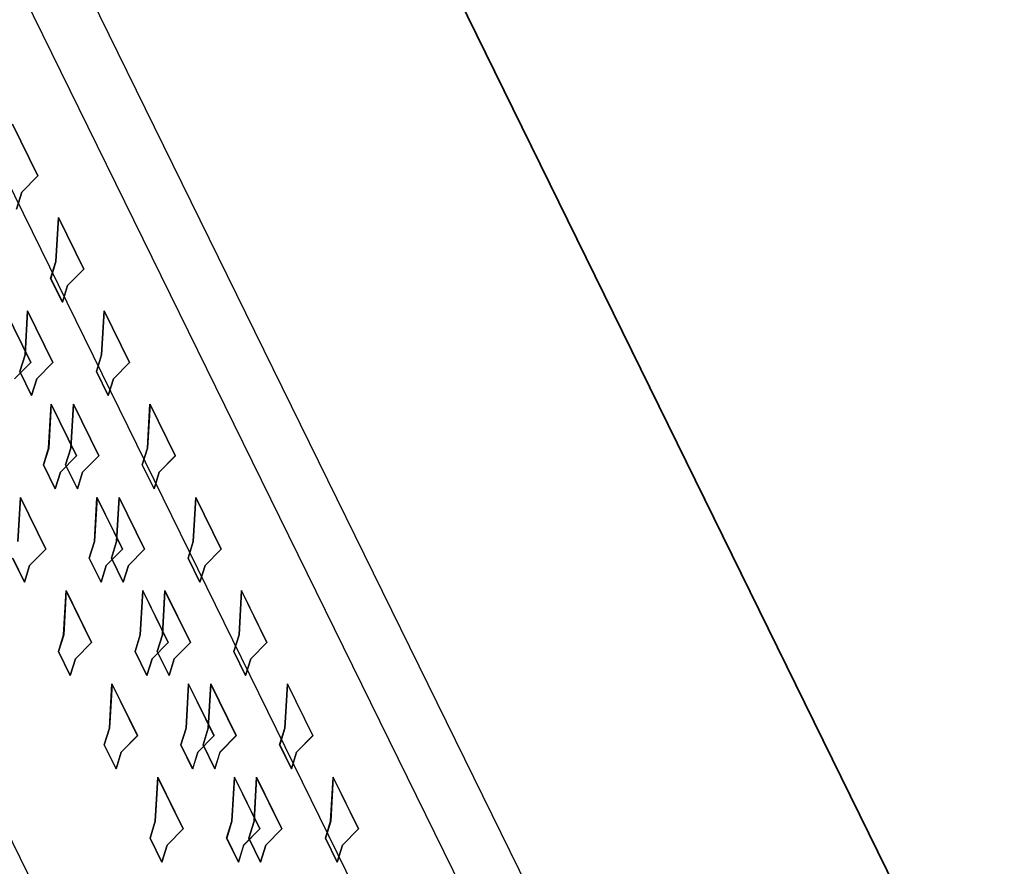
# Model space of a CAD drawing. Header units: millimetres. Extents: x 0 to 420, y 0 to 297.
# Tile 30 of 76: x 181 to 196, y 39 to 52. Entities that reach past the tile are written whole.
import ezdxf

# ---------------------------------------------------------------- set-up
doc = ezdxf.new("R2010")
doc.units = ezdxf.units.MM
doc.header["$LTSCALE"] = 23.1
doc.layers.get('0').update_dxf_attribs({"linetype": 'CONTINUOUS'})
doc.layers.add('INTFCLR_139', color=7, linetype='CONTINUOUS')

msp = doc.modelspace()

# ---------------------------------------------------------------- linework, layer by layer
at = {"color": 7, "linetype": 'CONTINUOUS'}
for p, q in [((195.94072, 35.12456), (178.04493, 71.59234)), ((178.0497, 71.59258), (195.9455, 35.12477)), ((189.20894, 31.71415), (176.39719, 57.82177)), ((174.47679, 51.60738), (187.28855, 25.49976))]:
    msp.add_line(p, q, dxfattribs=at)
at = {"color": 9, "linetype": 'CONTINUOUS'}
for p, q in [((193.66918, 28.11934), (175.82134, 64.48942)), ((192.89515, 27.60147), (175.04729, 63.97158))]:
    msp.add_line(p, q, dxfattribs=at)
at = {"layer": 'INTFCLR_139', "color": 7, "linetype": 'CONTINUOUS'}
for p, q in [((180.53395, 50.43671), (180.92783, 49.63407)), ((180.92902, 49.63466), (180.53466, 50.43829)), ((180.92783, 49.63407), (180.6775, 49.37999)), ((180.67811, 49.37999), (180.92902, 49.63466)), ((180.6775, 49.37999), (180.59681, 49.11888)), ((180.59743, 49.11888), (180.67811, 49.37999)), ((181.20624, 48.30253), (181.24572, 48.98629)), ((181.24642, 48.98786), (181.20685, 48.30253)), ((181.24572, 48.98629), (181.6396, 48.18365)), ((181.64079, 48.18423), (181.24642, 48.98786)), ((181.12555, 48.04142), (181.20624, 48.30253)), ((181.20685, 48.30253), (181.12616, 48.04142)), ((181.6396, 48.18365), (181.38926, 47.92957)), ((181.38988, 47.92957), (181.64079, 48.18423)), ((181.30858, 47.66846), (181.12555, 48.04142)), ((181.12616, 48.04142), (181.30919, 47.66846)), ((181.38926, 47.92957), (181.30858, 47.66846)), ((181.30919, 47.66846), (181.38988, 47.92957)), ((180.42238, 47.53587), (180.81626, 46.73322)), ((180.81745, 46.73381), (180.42309, 47.53744)), ((180.72738, 46.85211), (180.76695, 47.53744)), ((180.76747, 47.53587), (180.72799, 46.85211)), ((180.76695, 47.53744), (181.16131, 46.73381)), ((181.16135, 46.73322), (180.76747, 47.53587)), ((181.918, 46.85211), (181.95748, 47.53587)), ((181.95819, 47.53744), (181.91862, 46.85211)), ((181.95748, 47.53587), (182.35136, 46.73322)), ((182.35255, 46.73381), (181.95819, 47.53744)), ((180.64669, 46.591), (180.72738, 46.85211)), ((180.72799, 46.85211), (180.6473, 46.591)), ((181.83732, 46.591), (181.918, 46.85211)), ((181.91862, 46.85211), (181.83793, 46.591)), ((180.81626, 46.73322), (180.56593, 46.47914)), ((180.56654, 46.47914), (180.81745, 46.73381)), ((181.16131, 46.73381), (180.9104, 46.47914)), ((180.91102, 46.47914), (181.16135, 46.73322)), ((182.35136, 46.73322), (182.10103, 46.47914)), ((182.10164, 46.47914), (182.35255, 46.73381)), ((180.82972, 46.21804), (180.64669, 46.591)), ((180.6473, 46.591), (180.83033, 46.21804)), ((182.02034, 46.21804), (181.83732, 46.591)), ((181.83793, 46.591), (182.02095, 46.21804)), ((180.9104, 46.47914), (180.82972, 46.21804)), ((180.83033, 46.21804), (180.91102, 46.47914)), ((182.10103, 46.47914), (182.02034, 46.21804)), ((182.02095, 46.21804), (182.10164, 46.47914)), ((181.09467, 45.40169), (181.13415, 46.08544)), ((181.13485, 46.08702), (181.09528, 45.40169)), ((181.13415, 46.08544), (181.52803, 45.2828)), ((181.52922, 45.28339), (181.13485, 46.08702)), ((181.43914, 45.40169), (181.47871, 46.08702)), ((181.47924, 46.08544), (181.43976, 45.40169)), ((181.47871, 46.08702), (181.87308, 45.28339)), ((181.87312, 45.2828), (181.47924, 46.08544)), ((182.62977, 45.40169), (182.66925, 46.08544)), ((182.66995, 46.08702), (182.63038, 45.40169)), ((182.66925, 46.08544), (183.06313, 45.2828)), ((183.06432, 45.28339), (182.66995, 46.08702)), ((181.01398, 45.14058), (181.09467, 45.40169)), ((181.09528, 45.40169), (181.01459, 45.14058)), ((181.35845, 45.14058), (181.43914, 45.40169)), ((181.43976, 45.40169), (181.35907, 45.14058)), ((182.54908, 45.14058), (182.62977, 45.40169)), ((182.63038, 45.40169), (182.54969, 45.14058)), ((181.197, 44.76761), (181.01398, 45.14058)), ((181.01459, 45.14058), (181.19762, 44.76761)), ((181.52803, 45.2828), (181.27769, 45.02872)), ((181.27831, 45.02872), (181.52922, 45.28339)), ((181.54148, 44.76761), (181.35845, 45.14058)), ((181.35907, 45.14058), (181.54209, 44.76761)), ((181.87308, 45.28339), (181.62217, 45.02872)), ((181.62278, 45.02872), (181.87312, 45.2828)), ((182.7321, 44.76761), (182.54908, 45.14058)), ((182.54969, 45.14058), (182.73272, 44.76761)), ((183.06313, 45.2828), (182.81279, 45.02872)), ((182.81341, 45.02872), (183.06432, 45.28339)), ((181.27769, 45.02872), (181.197, 44.76761)), ((181.19762, 44.76761), (181.27831, 45.02872)), ((181.62217, 45.02872), (181.54148, 44.76761)), ((181.54209, 44.76761), (181.62278, 45.02872)), ((182.81279, 45.02872), (182.7321, 44.76761)), ((182.73272, 44.76761), (182.81341, 45.02872)), ((180.61581, 43.95126), (180.65538, 44.63659)), ((180.6559, 44.63502), (180.61642, 43.95126)), ((180.65538, 44.63659), (181.04974, 43.83296)), ((181.04978, 43.83238), (180.6559, 44.63502)), ((181.80643, 43.95126), (181.84591, 44.63502)), ((181.84662, 44.63659), (181.80705, 43.95126)), ((181.84591, 44.63502), (182.23979, 43.83238)), ((182.24098, 43.83296), (181.84662, 44.63659)), ((182.15091, 43.95126), (182.19048, 44.63659)), ((182.191, 44.63502), (182.15152, 43.95126)), ((182.19048, 44.63659), (182.58484, 43.83296)), ((182.58488, 43.83238), (182.191, 44.63502)), ((183.34153, 43.95126), (183.38101, 44.63502)), ((183.38172, 44.63659), (183.34215, 43.95126)), ((183.38101, 44.63502), (183.77489, 43.83238)), ((183.77608, 43.83296), (183.38172, 44.63659)), ((181.72574, 43.69016), (181.80643, 43.95126)), ((181.80705, 43.95126), (181.72636, 43.69016)), ((182.07022, 43.69016), (182.15091, 43.95126)), ((182.15152, 43.95126), (182.07083, 43.69016)), ((183.26084, 43.69016), (183.34153, 43.95126)), ((183.34215, 43.95126), (183.26146, 43.69016)), ((181.04974, 43.83296), (180.79883, 43.5783)), ((180.79945, 43.5783), (181.04978, 43.83238)), ((182.23979, 43.83238), (181.98946, 43.5783)), ((181.99007, 43.5783), (182.24098, 43.83296)), ((182.58484, 43.83296), (182.33393, 43.5783)), ((182.33455, 43.5783), (182.58488, 43.83238)), ((183.77489, 43.83238), (183.52456, 43.5783)), ((183.52517, 43.5783), (183.77608, 43.83296)), ((180.71814, 43.31719), (180.53512, 43.69016)), ((180.53573, 43.69016), (180.71876, 43.31719)), ((181.90877, 43.31719), (181.72574, 43.69016)), ((181.72636, 43.69016), (181.90938, 43.31719)), ((182.25324, 43.31719), (182.07022, 43.69016)), ((182.07083, 43.69016), (182.25386, 43.31719)), ((183.44387, 43.31719), (183.26084, 43.69016)), ((183.26146, 43.69016), (183.44448, 43.31719)), ((180.79883, 43.5783), (180.71814, 43.31719)), ((180.71876, 43.31719), (180.79945, 43.5783)), ((181.98946, 43.5783), (181.90877, 43.31719)), ((181.90938, 43.31719), (181.99007, 43.5783)), ((182.33393, 43.5783), (182.25324, 43.31719)), ((182.25386, 43.31719), (182.33455, 43.5783)), ((183.52456, 43.5783), (183.44387, 43.31719)), ((183.44448, 43.31719), (183.52517, 43.5783)), ((181.32757, 42.50084), (181.36714, 43.18617)), ((181.36766, 43.1846), (181.32818, 42.50084)), ((181.36714, 43.18617), (181.76151, 42.38254)), ((181.76154, 42.38195), (181.36766, 43.1846)), ((182.5182, 42.50084), (182.55767, 43.1846)), ((182.55838, 43.18617), (182.51881, 42.50084)), ((182.55767, 43.1846), (182.95155, 42.38195)), ((182.95274, 42.38254), (182.55838, 43.18617)), ((182.86267, 42.50084), (182.90224, 43.18617)), ((182.90277, 43.1846), (182.86329, 42.50084)), ((182.90224, 43.18617), (183.29661, 42.38254)), ((183.29664, 42.38195), (182.90277, 43.1846)), ((184.0533, 42.50084), (184.09278, 43.1846)), ((184.09348, 43.18617), (184.05391, 42.50084)), ((184.09278, 43.1846), (184.48666, 42.38195)), ((184.48785, 42.38254), (184.09348, 43.18617)), ((181.24688, 42.23973), (181.32757, 42.50084)), ((181.32818, 42.50084), (181.2475, 42.23973)), ((182.43751, 42.23973), (182.5182, 42.50084)), ((182.51881, 42.50084), (182.43812, 42.23973)), ((182.78198, 42.23973), (182.86267, 42.50084)), ((182.86329, 42.50084), (182.7826, 42.23973)), ((183.97261, 42.23973), (184.0533, 42.50084)), ((184.05391, 42.50084), (183.97322, 42.23973)), ((181.42991, 41.86677), (181.24688, 42.23973)), ((181.2475, 42.23973), (181.43052, 41.86677)), ((181.76151, 42.38254), (181.5106, 42.12787)), ((181.51121, 42.12787), (181.76154, 42.38195)), ((182.62053, 41.86677), (182.43751, 42.23973)), ((182.43812, 42.23973), (182.62115, 41.86677)), ((182.95155, 42.38195), (182.70122, 42.12787)), ((182.70183, 42.12787), (182.95274, 42.38254)), ((182.96501, 41.86677), (182.78198, 42.23973)), ((182.7826, 42.23973), (182.96562, 41.86677)), ((183.29661, 42.38254), (183.0457, 42.12787)), ((183.04631, 42.12787), (183.29664, 42.38195)), ((184.15563, 41.86677), (183.97261, 42.23973)), ((183.97322, 42.23973), (184.15625, 41.86677)), ((184.48666, 42.38195), (184.23632, 42.12787)), ((184.23694, 42.12787), (184.48785, 42.38254)), ((181.5106, 42.12787), (181.42991, 41.86677)), ((181.43052, 41.86677), (181.51121, 42.12787)), ((182.70122, 42.12787), (182.62053, 41.86677)), ((182.62115, 41.86677), (182.70183, 42.12787)), ((183.0457, 42.12787), (182.96501, 41.86677)), ((182.96562, 41.86677), (183.04631, 42.12787)), ((184.23632, 42.12787), (184.15563, 41.86677)), ((184.15625, 41.86677), (184.23694, 42.12787)), ((182.03933, 41.05042), (182.07891, 41.73575)), ((182.07943, 41.73417), (182.03995, 41.05042)), ((182.07891, 41.73575), (182.47327, 40.93212)), ((182.47331, 40.93153), (182.07943, 41.73417)), ((183.22996, 41.05042), (183.26944, 41.73417)), ((183.27014, 41.73575), (183.23057, 41.05042)), ((183.26944, 41.73417), (183.66332, 40.93153)), ((183.66451, 40.93212), (183.27014, 41.73575)), ((183.57444, 41.05042), (183.61401, 41.73575)), ((183.61453, 41.73417), (183.57505, 41.05042)), ((183.61401, 41.73575), (184.00837, 40.93212)), ((184.00841, 40.93153), (183.61453, 41.73417)), ((184.76506, 41.05042), (184.80454, 41.73417)), ((184.80525, 41.73575), (184.76568, 41.05042)), ((184.80454, 41.73417), (185.19842, 40.93153)), ((185.19961, 40.93212), (184.80525, 41.73575)), ((181.95865, 40.78931), (182.03933, 41.05042)), ((182.03995, 41.05042), (181.95926, 40.78931)), ((183.14927, 40.78931), (183.22996, 41.05042)), ((183.23057, 41.05042), (183.14989, 40.78931)), ((183.49375, 40.78931), (183.57444, 41.05042)), ((183.57505, 41.05042), (183.49436, 40.78931)), ((184.68437, 40.78931), (184.76506, 41.05042)), ((184.76568, 41.05042), (184.68499, 40.78931)), ((182.47327, 40.93212), (182.22236, 40.67745)), ((182.22297, 40.67745), (182.47331, 40.93153)), ((183.66332, 40.93153), (183.41298, 40.67745)), ((183.4136, 40.67745), (183.66451, 40.93212)), ((184.00837, 40.93212), (183.75746, 40.67745)), ((183.75808, 40.67745), (184.00841, 40.93153)), ((185.19842, 40.93153), (184.94809, 40.67745)), ((184.9487, 40.67745), (185.19961, 40.93212)), ((182.14167, 40.41634), (181.95865, 40.78931)), ((181.95926, 40.78931), (182.14229, 40.41634)), ((183.3323, 40.41634), (183.14927, 40.78931)), ((183.14989, 40.78931), (183.33291, 40.41634)), ((183.67677, 40.41634), (183.49375, 40.78931)), ((183.49436, 40.78931), (183.67739, 40.41634)), ((184.8674, 40.41634), (184.68437, 40.78931)), ((184.68499, 40.78931), (184.86801, 40.41634)), ((182.22236, 40.67745), (182.14167, 40.41634)), ((182.14229, 40.41634), (182.22297, 40.67745)), ((183.41298, 40.67745), (183.3323, 40.41634)), ((183.33291, 40.41634), (183.4136, 40.67745)), ((183.75746, 40.67745), (183.67677, 40.41634)), ((183.67739, 40.41634), (183.75808, 40.67745)), ((184.94809, 40.67745), (184.8674, 40.41634)), ((184.86801, 40.41634), (184.9487, 40.67745)), ((182.7511, 39.59999), (182.79067, 40.28532)), ((182.79119, 40.28375), (182.75171, 39.59999)), ((182.79067, 40.28532), (183.18503, 39.48169)), ((183.18507, 39.48111), (182.79119, 40.28375)), ((183.94172, 39.59999), (183.9812, 40.28375)), ((183.98191, 40.28532), (183.94234, 39.59999)), ((183.9812, 40.28375), (184.37508, 39.48111)), ((184.37627, 39.48169), (183.98191, 40.28532)), ((184.2862, 39.59999), (184.32577, 40.28532)), ((184.32629, 40.28375), (184.28681, 39.59999)), ((184.32577, 40.28532), (184.72014, 39.48169)), ((184.72017, 39.48111), (184.32629, 40.28375)), ((185.47683, 39.59999), (185.51631, 40.28375)), ((185.51701, 40.28532), (185.47744, 39.59999)), ((185.51631, 40.28375), (185.91018, 39.48111)), ((185.91137, 39.48169), (185.51701, 40.28532)), ((182.67041, 39.33889), (182.7511, 39.59999)), ((182.75171, 39.59999), (182.67102, 39.33889)), ((183.18503, 39.48169), (182.93412, 39.22703)), ((182.93474, 39.22703), (183.18507, 39.48111)), ((183.86104, 39.33889), (183.94172, 39.59999)), ((183.94234, 39.59999), (183.86165, 39.33889)), ((184.37508, 39.48111), (184.12475, 39.22703)), ((184.12536, 39.22703), (184.37627, 39.48169)), ((184.20551, 39.33889), (184.2862, 39.59999)), ((184.28681, 39.59999), (184.20613, 39.33889)), ((184.72014, 39.48169), (184.46923, 39.22703)), ((184.46984, 39.22703), (184.72017, 39.48111)), ((185.39614, 39.33889), (185.47683, 39.59999)), ((185.47744, 39.59999), (185.39675, 39.33889)), ((185.91018, 39.48111), (185.65985, 39.22703)), ((185.66046, 39.22703), (185.91137, 39.48169)), ((182.85344, 38.96592), (182.67041, 39.33889)), ((182.67102, 39.33889), (182.85405, 38.96592)), ((184.04406, 38.96592), (183.86104, 39.33889)), ((183.86165, 39.33889), (184.04467, 38.96592)), ((184.38854, 38.96592), (184.20551, 39.33889)), ((184.20613, 39.33889), (184.38915, 38.96592)), ((185.57916, 38.96592), (185.39614, 39.33889)), ((185.39675, 39.33889), (185.57978, 38.96592)), ((182.93412, 39.22703), (182.85344, 38.96592)), ((182.85405, 38.96592), (182.93474, 39.22703)), ((184.12475, 39.22703), (184.04406, 38.96592)), ((184.04467, 38.96592), (184.12536, 39.22703)), ((184.46923, 39.22703), (184.38854, 38.96592)), ((184.38915, 38.96592), (184.46984, 39.22703)), ((185.65985, 39.22703), (185.57916, 38.96592)), ((185.57978, 38.96592), (185.66046, 39.22703))]:
    msp.add_line(p, q, dxfattribs=at)

doc.saveas('drawing.dxf')
